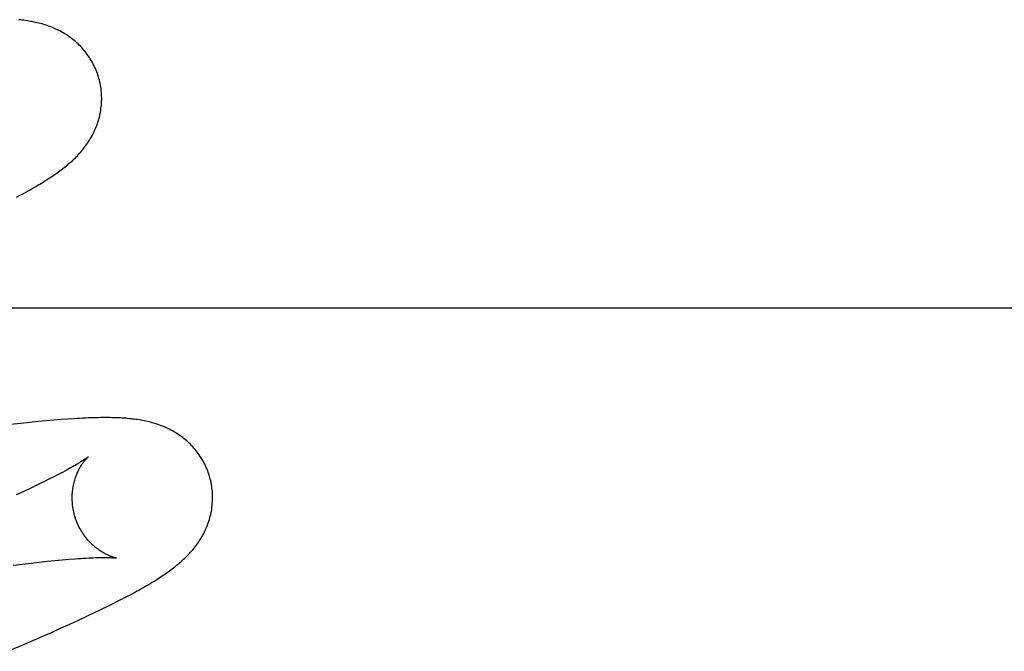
# Model space of a CAD drawing. Header units: inches. Extents: x 0 to 184, y 0 to 119.
# Tile 66 of 101: x 55.122 to 55.2622, y 45.0984 to 45.1883. Entities that reach past the tile are written whole.
import ezdxf

# ---------------------------------------------------------------- set-up
doc = ezdxf.new("R2010")
doc.units = ezdxf.units.IN
doc.header["$LTSCALE"] = 10.121375
doc.header["$MEASUREMENT"] = 0
doc.linetypes.add('HIDDEN', pattern=[0.2, 0.1, -0.1])
doc.layers.add('DEFAULT_2', color=8, linetype='HIDDEN')

msp = doc.modelspace()

# ---------------------------------------------------------------- linework, layer by layer
at = {"layer": 'DEFAULT_2', "color": 8, "linetype": 'HIDDEN'}
for p, q in [((55.12158, 45.16309), (55.12226, 45.16345)), ((55.4707, 45.14729), (54.9957, 45.14729)), ((55.12213, 45.13087), (55.12072, 45.13071)), ((55.12345, 45.13101), (55.12213, 45.13087)), ((55.12467, 45.13114), (55.12345, 45.13101)), ((55.12581, 45.13125), (55.12467, 45.13114)), ((55.12688, 45.13134), (55.12581, 45.13125)), ((55.12788, 45.13142), (55.12688, 45.13134)), ((55.12883, 45.13149), (55.12788, 45.13142)), ((55.12456, 45.12214), (55.12361, 45.12168)), ((55.12545, 45.12257), (55.12456, 45.12214)), ((55.12629, 45.12298), (55.12545, 45.12257)), ((55.12706, 45.12338), (55.12629, 45.12298)), ((55.12259, 45.1212), (55.12153, 45.12071)), ((55.12361, 45.12168), (55.12259, 45.1212)), ((55.12239, 45.11086), (55.12364, 45.11101)), ((55.12364, 45.11101), (55.12483, 45.11114)), ((55.12483, 45.11114), (55.12596, 45.11126)), ((55.12596, 45.11126), (55.12704, 45.11137)), ((55.12704, 45.11137), (55.12805, 45.11146)), ((55.12805, 45.11146), (55.129, 45.11154)), ((55.12109, 45.1107), (55.12239, 45.11086)), ((55.13459, 45.10488), (55.13545, 45.10531)), ((55.13663, 45.10591), (55.13736, 45.10629)), ((55.13736, 45.10629), (55.13804, 45.10665)), ((55.13158, 45.10343), (55.13266, 45.10395)), ((55.13266, 45.10395), (55.13367, 45.10443)), ((55.13367, 45.10443), (55.13459, 45.10488)), ((55.12917, 45.10232), (55.13041, 45.10289)), ((55.13041, 45.10289), (55.13158, 45.10343)), ((55.12645, 45.1011), (55.12785, 45.10172)), ((55.12785, 45.10172), (55.12917, 45.10232)), ((55.12271, 45.09946), (55.125, 45.10045)), ((55.125, 45.10045), (55.12645, 45.1011)), ((55.12035, 45.09845), (55.12271, 45.09946))]:
    msp.add_line(p, q, dxfattribs=at)
for points in [[(55.13331, 45.17998), (55.13325, 45.18019), (55.13317, 45.18044), (55.13309, 45.18068), (55.133, 45.18093), (55.1329, 45.18117), (55.1328, 45.18141), (55.13269, 45.18165), (55.13258, 45.18188), (55.13246, 45.18211), (55.13234, 45.18234), (55.13221, 45.18256), (55.13208, 45.18278), (55.13194, 45.18299), (55.13179, 45.1832), (55.13165, 45.18341), (55.1315, 45.18361), (55.13134, 45.18381), (55.13118, 45.184), (55.13102, 45.18419), (55.13085, 45.18438), (55.13068, 45.18456), (55.13051, 45.18473), (55.13033, 45.1849), (55.13015, 45.18507), (55.12997, 45.18523), (55.12979, 45.18538), (55.12961, 45.18553), (55.12942, 45.18568), (55.12923, 45.18582), (55.12903, 45.18596), (55.12884, 45.18609), (55.12864, 45.18622), (55.12844, 45.18635), (55.12823, 45.18647), (55.12803, 45.18659), (55.12782, 45.1867), (55.12761, 45.18681), (55.1274, 45.18691), (55.12719, 45.18701), (55.12698, 45.18711), (55.12677, 45.1872), (55.12655, 45.18729), (55.12633, 45.18737), (55.12611, 45.18745), (55.12589, 45.18753), (55.12567, 45.1876), (55.12544, 45.18767), (55.12521, 45.18774), (55.12498, 45.1878), (55.12475, 45.18786), (55.12452, 45.18792), (55.12429, 45.18797), (55.12405, 45.18802), (55.12382, 45.18807), (55.12358, 45.18811), (55.12334, 45.18816), (55.1231, 45.18819), (55.12286, 45.18823), (55.12262, 45.18826), (55.12238, 45.18829), (55.12213, 45.18832), (55.12188, 45.18835)], [(55.12226, 45.16345), (55.12258, 45.16363), (55.1229, 45.1638), (55.12321, 45.16397), (55.1235, 45.16414), (55.12379, 45.1643), (55.12408, 45.16447), (55.12435, 45.16463), (55.12461, 45.16478), (55.12487, 45.16494), (55.12513, 45.16509), (55.12537, 45.16524), (55.12561, 45.16539), (55.12585, 45.16554), (55.12607, 45.16568), (55.1263, 45.16583), (55.12652, 45.16597), (55.12673, 45.16612), (55.12694, 45.16626), (55.12715, 45.1664), (55.12735, 45.16654), (55.12755, 45.16669), (55.12774, 45.16683), (55.12793, 45.16697), (55.12812, 45.16712), (55.12831, 45.16726), (55.1285, 45.16741), (55.12868, 45.16756), (55.12886, 45.16771), (55.12904, 45.16786), (55.12922, 45.16802), (55.12939, 45.16817), (55.12957, 45.16833), (55.12974, 45.16849), (55.12991, 45.16866), (55.13007, 45.16882), (55.13024, 45.16899), (55.1304, 45.16916), (55.13056, 45.16934), (55.13071, 45.16951), (55.13086, 45.16969), (55.13101, 45.16987), (55.13116, 45.17005), (55.1313, 45.17023), (55.13144, 45.17042), (55.13157, 45.17061), (55.13171, 45.1708), (55.13183, 45.17099), (55.13196, 45.17119), (55.13208, 45.17139), (55.1322, 45.17159), (55.13232, 45.1718), (55.13243, 45.17201), (55.13254, 45.17222), (55.13264, 45.17243), (55.13274, 45.17265), (55.13283, 45.17287), (55.13292, 45.17309), (55.13301, 45.17331), (55.13309, 45.17353), (55.13316, 45.17376), (55.13324, 45.17399), (55.1333, 45.17422), (55.13337, 45.17446), (55.13342, 45.1747), (55.13348, 45.17494), (55.13352, 45.17518), (55.13357, 45.17543), (55.1336, 45.17568), (55.13363, 45.17593), (55.13366, 45.17618), (55.13368, 45.17643), (55.13369, 45.17669), (55.1337, 45.17694), (55.1337, 45.1772), (55.13369, 45.17746), (55.13368, 45.17772), (55.13367, 45.17797), (55.13364, 45.17823), (55.13361, 45.17849), (55.13358, 45.17875), (55.13353, 45.179), (55.13348, 45.17926), (55.13343, 45.17951), (55.13337, 45.17976), (55.13331, 45.17998)], [(55.1491, 45.12319), (55.14904, 45.1234), (55.14896, 45.12364), (55.14888, 45.12389), (55.14879, 45.12413), (55.1487, 45.12437), (55.14859, 45.12461), (55.14849, 45.12484), (55.14838, 45.12507), (55.14826, 45.1253), (55.14814, 45.12553), (55.14801, 45.12575), (55.14788, 45.12597), (55.14774, 45.12618), (55.1476, 45.12639), (55.14745, 45.1266), (55.1473, 45.1268), (55.14715, 45.127), (55.14699, 45.12719), (55.14683, 45.12738), (55.14666, 45.12756), (55.1465, 45.12774), (55.14633, 45.12791), (55.14615, 45.12808), (55.14597, 45.12825), (55.1458, 45.12841), (55.14561, 45.12856), (55.14543, 45.12871), (55.14525, 45.12886), (55.14506, 45.129), (55.14487, 45.12914), (55.14467, 45.12927), (55.14447, 45.1294), (55.14427, 45.12953), (55.14407, 45.12965), (55.14387, 45.12977), (55.14366, 45.12988), (55.14346, 45.12999), (55.14325, 45.13009), (55.14304, 45.13019), (55.14283, 45.13029), (55.14262, 45.13038), (55.14241, 45.13047), (55.14219, 45.13055), (55.14198, 45.13063), (55.14176, 45.13071), (55.14154, 45.13079), (55.14132, 45.13086), (55.14109, 45.13092), (55.14087, 45.13099), (55.14064, 45.13105), (55.14042, 45.1311), (55.14019, 45.13116), (55.13997, 45.13121), (55.13974, 45.13125), (55.13951, 45.1313), (55.13928, 45.13134), (55.13905, 45.13138), (55.13882, 45.13142), (55.13858, 45.13145), (55.13835, 45.13148), (55.13811, 45.13151), (55.13787, 45.13154), (55.13762, 45.13156), (55.13738, 45.13158), (55.13712, 45.13161), (55.13687, 45.13162), (55.1366, 45.13164), (55.13633, 45.13166), (55.13606, 45.13167), (55.13577, 45.13168), (55.13548, 45.13169), (55.13519, 45.1317), (55.13488, 45.13171), (55.13457, 45.13171), (55.13425, 45.13171), (55.13392, 45.13171), (55.13358, 45.13171), (55.13324, 45.1317), (55.13289, 45.1317), (55.13252, 45.13169), (55.13215, 45.13167), (55.13177, 45.13166), (55.13138, 45.13164), (55.13098, 45.13163), (55.13057, 45.1316), (55.13015, 45.13158), (55.12972, 45.13155), (55.12883, 45.13149)], [(55.13178, 45.12612), (55.13178, 45.12612), (55.13177, 45.12612), (55.13176, 45.1261), (55.13174, 45.12609), (55.1317, 45.12606), (55.13167, 45.12603), (55.13162, 45.126), (55.13156, 45.12596), (55.13149, 45.12591), (55.13142, 45.12585), (55.13133, 45.12579), (55.13123, 45.12573), (55.13112, 45.12566), (55.131, 45.12558), (55.13086, 45.12549), (55.13072, 45.1254), (55.13056, 45.1253), (55.13038, 45.12519), (55.13019, 45.12508), (55.12999, 45.12496), (55.12977, 45.12483), (55.12953, 45.1247), (55.12928, 45.12456), (55.12901, 45.12441), (55.12873, 45.12425), (55.12843, 45.12409), (55.12811, 45.12392), (55.12778, 45.12375), (55.12743, 45.12356), (55.12706, 45.12338)], [(55.12983, 45.11783), (55.12978, 45.11803), (55.12972, 45.11826), (55.12967, 45.1185), (55.12963, 45.11873), (55.12959, 45.11897), (55.12956, 45.1192), (55.12954, 45.11944), (55.12952, 45.11967), (55.12951, 45.1199), (55.1295, 45.12013), (55.1295, 45.12036), (55.1295, 45.12059), (55.12951, 45.12081), (55.12953, 45.12103), (55.12955, 45.12125), (55.12957, 45.12146), (55.1296, 45.12167), (55.12964, 45.12188), (55.12968, 45.12208), (55.12972, 45.12227), (55.12976, 45.12246), (55.12981, 45.12265), (55.12986, 45.12283), (55.12992, 45.123), (55.12997, 45.12317), (55.13003, 45.12334), (55.13009, 45.1235), (55.13015, 45.12365), (55.13022, 45.1238), (55.13028, 45.12395), (55.13035, 45.12409), (55.13041, 45.12422), (55.13048, 45.12435), (55.13054, 45.12447), (55.13061, 45.12459), (55.13068, 45.12471), (55.13074, 45.12482), (55.13081, 45.12492), (55.13087, 45.12503), (55.13094, 45.12512), (55.131, 45.12522), (55.13107, 45.1253), (55.13113, 45.12539), (55.13119, 45.12547), (55.13125, 45.12554), (55.13131, 45.12562), (55.13136, 45.12568), (55.13142, 45.12575), (55.13147, 45.1258), (55.13151, 45.12586), (55.13156, 45.12591), (55.1316, 45.12595), (55.13164, 45.12599), (55.13167, 45.12602), (55.13171, 45.12605), (55.13173, 45.12608), (55.13175, 45.1261), (55.13177, 45.12611), (55.13178, 45.12612), (55.13178, 45.12612)], [(55.13804, 45.10665), (55.13836, 45.10683), (55.13867, 45.107), (55.13898, 45.10717), (55.13928, 45.10734), (55.13957, 45.1075), (55.13985, 45.10766), (55.14012, 45.10782), (55.14039, 45.10798), (55.14065, 45.10814), (55.1409, 45.10829), (55.14115, 45.10844), (55.14139, 45.10859), (55.14163, 45.10874), (55.14186, 45.10889), (55.14209, 45.10904), (55.14231, 45.10918), (55.14253, 45.10933), (55.14274, 45.10947), (55.14295, 45.10962), (55.14315, 45.10976), (55.14335, 45.10991), (55.14355, 45.11005), (55.14374, 45.1102), (55.14393, 45.11034), (55.14412, 45.11049), (55.14431, 45.11064), (55.14449, 45.11079), (55.14467, 45.11094), (55.14485, 45.11109), (55.14503, 45.11124), (55.1452, 45.1114), (55.14537, 45.11156), (55.14555, 45.11172), (55.14571, 45.11188), (55.14588, 45.11205), (55.14604, 45.11222), (55.1462, 45.11239), (55.14636, 45.11256), (55.14652, 45.11273), (55.14667, 45.11291), (55.14682, 45.11309), (55.14696, 45.11327), (55.1471, 45.11346), (55.14724, 45.11364), (55.14738, 45.11383), (55.14751, 45.11402), (55.14763, 45.11421), (55.14776, 45.11441), (55.14788, 45.11461), (55.148, 45.11481), (55.14812, 45.11502), (55.14823, 45.11523), (55.14833, 45.11544), (55.14844, 45.11565), (55.14853, 45.11587), (55.14863, 45.11609), (55.14872, 45.11631), (55.1488, 45.11653), (55.14888, 45.11675), (55.14896, 45.11698), (55.14903, 45.11721), (55.1491, 45.11744), (55.14916, 45.11768), (55.14922, 45.11792), (55.14927, 45.11816), (55.14932, 45.1184), (55.14936, 45.11865), (55.14939, 45.1189), (55.14942, 45.11915), (55.14945, 45.1194), (55.14947, 45.11965), (55.14948, 45.1199), (55.14949, 45.12016), (55.14949, 45.12041), (55.14949, 45.12067), (55.14947, 45.12093), (55.14946, 45.12119), (55.14943, 45.12144), (55.1494, 45.1217), (55.14937, 45.12196), (55.14932, 45.12221), (55.14927, 45.12247), (55.14922, 45.12272), (55.14916, 45.12297), (55.1491, 45.12319)], [(55.13579, 45.11173), (55.13578, 45.11173), (55.13577, 45.11173), (55.13576, 45.11173), (55.13574, 45.11174), (55.13571, 45.11174), (55.13567, 45.11175), (55.13563, 45.11176), (55.13558, 45.11177), (55.13553, 45.11179), (55.13547, 45.11181), (55.1354, 45.11182), (55.13533, 45.11185), (55.13526, 45.11187), (55.13518, 45.1119), (55.13509, 45.11192), (55.13501, 45.11196), (55.13492, 45.11199), (55.13482, 45.11203), (55.13473, 45.11207), (55.13463, 45.11211), (55.13452, 45.11216), (55.13442, 45.11221), (55.13431, 45.11226), (55.1342, 45.11232), (55.13409, 45.11238), (55.13397, 45.11245), (55.13385, 45.11251), (55.13373, 45.11259), (55.13361, 45.11266), (55.13348, 45.11275), (55.13336, 45.11283), (55.13323, 45.11292), (55.1331, 45.11302), (55.13296, 45.11312), (55.13283, 45.11323), (55.1327, 45.11334), (55.13256, 45.11345), (55.13243, 45.11357), (55.13229, 45.1137), (55.13215, 45.11384), (55.13202, 45.11398), (55.13188, 45.11412), (55.13174, 45.11427), (55.13161, 45.11443), (55.13148, 45.1146), (55.13135, 45.11476), (55.13122, 45.11494), (55.13109, 45.11512), (55.13097, 45.1153), (55.13085, 45.11549), (55.13073, 45.11569), (55.13062, 45.11589), (55.13051, 45.11609), (55.13041, 45.1163), (55.13031, 45.11651), (55.13021, 45.11673), (55.13012, 45.11695), (55.13004, 45.11717), (55.12996, 45.1174), (55.12989, 45.11763), (55.12983, 45.11783)], [(55.129, 45.11154), (55.1299, 45.11161), (55.13032, 45.11164), (55.13073, 45.11167), (55.13112, 45.1117), (55.1315, 45.11172), (55.13185, 45.11174), (55.13218, 45.11175), (55.13249, 45.11177), (55.13278, 45.11178), (55.13306, 45.11179), (55.13331, 45.11179), (55.13355, 45.1118), (55.13377, 45.1118), (55.13398, 45.1118), (55.13418, 45.1118), (55.13436, 45.1118), (55.13453, 45.1118), (55.13468, 45.1118), (55.13483, 45.11179), (55.13496, 45.11179), (55.13508, 45.11178), (55.13519, 45.11178), (55.13529, 45.11177), (55.13538, 45.11177), (55.13546, 45.11176), (55.13553, 45.11176), (55.13559, 45.11175), (55.13564, 45.11175), (55.13569, 45.11174), (55.13572, 45.11174), (55.13575, 45.11173), (55.13577, 45.11173), (55.13578, 45.11173), (55.13579, 45.11173)], [(55.13545, 45.10531), (55.13586, 45.10552), (55.13663, 45.10591)]]:
    msp.add_lwpolyline(points, dxfattribs=at)

doc.saveas('drawing.dxf')
